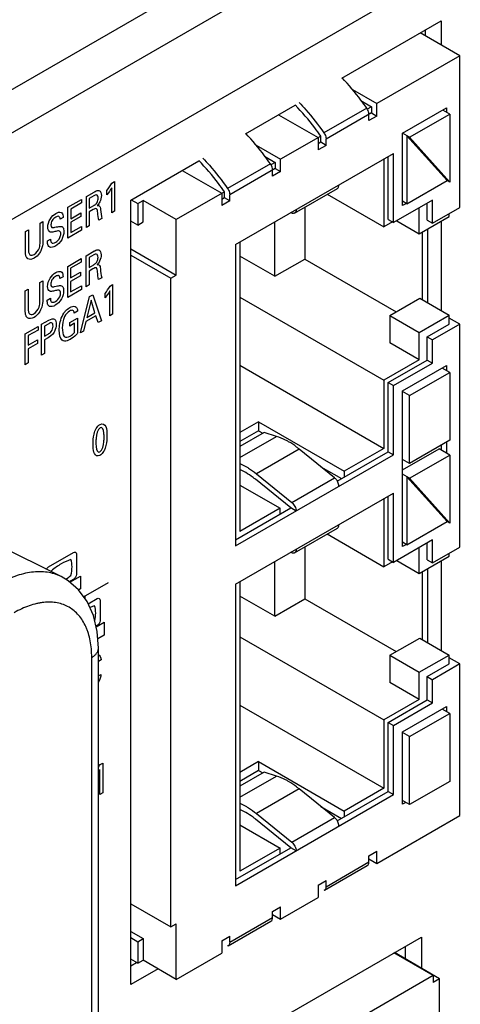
# Model space of a CAD drawing. Header units: inches. Extents: x 0 to 34, y 0 to 22.
# Tile 25 of 111: x 4.638 to 5.075, y 16.088 to 17.064. Entities that reach past the tile are written whole.
import ezdxf

# ---------------------------------------------------------------- set-up
doc = ezdxf.new("R2010")
doc.units = ezdxf.units.IN
doc.header["$LTSCALE"] = 1.87
doc.header["$MEASUREMENT"] = 0
doc.layers.get('0').update_dxf_attribs({"linetype": 'CONTINUOUS'})
doc.layers.add('ARTWORK', color=7, linetype='CONTINUOUS')

msp = doc.modelspace()

# ---------------------------------------------------------------- linework, layer by layer
at = {"color": 7, "linetype": 'CONTINUOUS'}
for p, q in [((4.11281, 16.69657), (5.61365, 17.56314)), ((5.07419, 17.0287), (5.03498, 17.05134)), ((5.03973, 17.05409), (5.03973, 17.0486)), ((5.07419, 17.0287), (4.99199, 16.98124)), ((5.07419, 16.87837), (5.07419, 17.0287)), ((4.96763, 16.9953), (4.99199, 16.98124)), ((4.97603, 16.98433), (4.98669, 16.97818)), ((4.98192, 16.97665), (4.93949, 16.95215)), ((4.98669, 16.97205), (4.94161, 16.94603)), ((4.98669, 16.97818), (4.98245, 16.97573)), ((4.98669, 16.97818), (4.98669, 16.97205)), ((4.98669, 16.97205), (4.99199, 16.96899)), ((4.99199, 16.96899), (4.99199, 16.98124)), ((5.01745, 16.95185), (5.06093, 16.97696)), ((5.06412, 16.97083), (5.05722, 16.97481)), ((5.06093, 16.97696), (5.06093, 16.97267)), ((4.89444, 16.9702), (4.93366, 16.94756)), ((4.98404, 16.9644), (4.98404, 16.97052)), ((4.99199, 16.96899), (4.98404, 16.9644)), ((5.02434, 16.94787), (5.06412, 16.97083)), ((5.06412, 16.97083), (5.06412, 16.90347)), ((4.93631, 16.94909), (4.89653, 16.92612)), ((4.93366, 16.94756), (4.93366, 16.93531)), ((4.93631, 16.94296), (4.93366, 16.94143)), ((4.93631, 16.94296), (4.93631, 16.94909)), ((4.94161, 16.9399), (4.93631, 16.94296)), ((4.94161, 16.9399), (4.94161, 16.94603)), ((5.02434, 16.94787), (5.01745, 16.95185)), ((5.01745, 16.8802), (5.01745, 16.95185)), ((5.06147, 16.905), (5.02169, 16.9494)), ((5.02169, 16.9494), (5.02169, 16.88204)), ((5.06412, 16.90347), (5.02434, 16.94787)), ((4.87217, 16.94019), (4.89653, 16.92612)), ((4.94161, 16.9399), (4.93366, 16.93531)), ((4.85198, 16.84161), (5.00843, 16.93195)), ((4.88057, 16.92921), (4.89123, 16.92306)), ((4.89653, 16.91387), (4.89653, 16.92612)), ((4.99889, 16.92643), (4.99889, 16.85908)), ((5.00313, 16.86642), (5.00313, 16.92888)), ((5.00843, 16.86336), (5.00843, 16.93195)), ((4.79898, 16.91508), (4.8382, 16.89244)), ((4.88646, 16.92153), (4.84403, 16.89703)), ((4.89123, 16.91694), (4.84615, 16.89091)), ((4.89123, 16.92306), (4.88699, 16.92061)), ((4.88858, 16.90928), (4.88858, 16.9154)), ((4.89653, 16.91387), (4.88858, 16.90928)), ((4.89123, 16.92306), (4.89123, 16.91694)), ((4.89123, 16.91694), (4.89653, 16.91387)), ((5.02169, 16.88204), (5.06147, 16.905)), ((5.06412, 16.90347), (5.06147, 16.905)), ((4.84085, 16.89397), (4.79312, 16.86641)), ((4.84085, 16.88785), (4.84085, 16.89397)), ((4.91036, 16.87278), (4.95279, 16.89728)), ((4.7486, 16.88599), (4.75493, 16.88233)), ((4.75493, 16.88233), (4.76024, 16.8854)), ((4.79312, 16.86641), (4.76024, 16.8854)), ((4.76024, 16.86396), (4.76024, 16.8854)), ((4.8382, 16.89244), (4.8382, 16.88019)), ((4.84085, 16.88785), (4.8382, 16.88632)), ((4.84615, 16.88478), (4.8382, 16.88019)), ((4.84615, 16.88478), (4.84085, 16.88785)), ((4.84615, 16.88478), (4.84615, 16.89091)), ((4.94275, 16.89149), (4.99889, 16.85908)), ((5.04715, 16.88571), (5.00843, 16.86336)), ((5.02169, 16.88204), (5.01745, 16.88449)), ((5.04715, 16.86275), (5.04715, 16.88571)), ((4.75493, 16.88233), (4.75493, 16.8609)), ((4.9204, 16.87858), (4.9204, 16.82724)), ((5.02116, 16.88235), (5.01745, 16.8802)), ((5.03389, 16.85234), (5.03389, 16.87806)), ((5.04184, 16.86581), (5.04184, 16.88265)), ((5.04715, 16.86275), (5.07419, 16.87837)), ((4.75493, 16.8609), (4.74805, 16.86488)), ((4.79312, 16.8113), (4.79312, 16.86641)), ((4.90767, 16.87267), (4.90647, 16.87308)), ((5.00313, 16.86642), (5.00843, 16.86336)), ((5.01162, 16.8652), (5.03389, 16.85234)), ((5.03389, 16.85234), (5.06359, 16.86949)), ((5.04184, 16.86581), (5.04715, 16.86275)), ((5.06359, 16.86949), (5.06359, 16.87224)), ((4.75493, 16.8609), (4.76024, 16.86396)), ((4.8907, 16.8101), (4.8907, 16.86397)), ((5.00737, 16.86397), (4.99889, 16.85908)), ((5.04237, 16.78376), (5.04237, 16.85724)), ((5.03707, 16.78682), (5.03707, 16.85418)), ((4.74805, 16.83732), (4.79312, 16.8113)), ((4.85198, 16.84161), (4.85198, 16.54279)), ((4.85623, 16.84406), (4.85623, 16.55718)), ((4.74805, 16.8312), (4.78781, 16.80824)), ((4.8907, 16.8101), (4.85623, 16.83)), ((4.8907, 16.8101), (4.9204, 16.82724)), ((4.9204, 16.82724), (5.01109, 16.77488)), ((4.78781, 16.80824), (4.79312, 16.8113)), ((4.78781, 16.16527), (4.78781, 16.80824)), ((4.85623, 16.78958), (4.99889, 16.70721)), ((5.00472, 16.77121), (5.03442, 16.78835)), ((5.03442, 16.78835), (5.06359, 16.77151)), ((5.00472, 16.77121), (5.03389, 16.75436)), ((5.00472, 16.77121), (5.00472, 16.74426)), ((5.03389, 16.75436), (5.06359, 16.77151)), ((5.06359, 16.76263), (5.06359, 16.77151)), ((5.07419, 16.76263), (5.06359, 16.76876)), ((5.04184, 16.75008), (5.06359, 16.76263)), ((5.07419, 16.76263), (5.04715, 16.74702)), ((5.07419, 16.54157), (5.07419, 16.76263)), ((5.03389, 16.72742), (5.03389, 16.75436)), ((5.04184, 16.75008), (5.04715, 16.74702)), ((5.04184, 16.72712), (5.04184, 16.75008)), ((5.03389, 16.72742), (5.00472, 16.74426)), ((5.04715, 16.72405), (5.04715, 16.74702)), ((4.85623, 16.72192), (4.99889, 16.63955)), ((5.03389, 16.72742), (4.99889, 16.70721)), ((5.00313, 16.70476), (5.04184, 16.72712)), ((5.00843, 16.7017), (5.04715, 16.72405)), ((5.01745, 16.6965), (5.06093, 16.7216)), ((5.04184, 16.72712), (5.04715, 16.72405)), ((5.06412, 16.71487), (5.05669, 16.71916)), ((5.06093, 16.7216), (5.06093, 16.71671)), ((5.02434, 16.6919), (5.06412, 16.71487)), ((5.06412, 16.71487), (5.06412, 16.64751)), ((4.99889, 16.70721), (4.99889, 16.63955)), ((5.00313, 16.70476), (5.00843, 16.7017)), ((5.00313, 16.63618), (5.00313, 16.70476)), ((5.00843, 16.63312), (5.00843, 16.7017)), ((5.01745, 16.54218), (5.01745, 16.6965)), ((5.02434, 16.6919), (5.01745, 16.69588)), ((5.02434, 16.62454), (5.02434, 16.6919)), ((4.87479, 16.66588), (4.85623, 16.65516)), ((4.87479, 16.66588), (4.95964, 16.61689)), ((4.87479, 16.66588), (4.87479, 16.657)), ((4.87479, 16.657), (4.85623, 16.64628)), ((4.88009, 16.65531), (4.85623, 16.64153)), ((4.85623, 16.63049), (4.89254, 16.65145)), ((4.87479, 16.657), (4.8789, 16.65463)), ((4.89254, 16.65145), (4.88009, 16.65531)), ((5.06412, 16.64751), (5.02434, 16.62454)), ((5.05563, 16.64261), (5.05563, 16.63771)), ((5.06093, 16.64567), (5.06093, 16.63465)), ((4.85198, 16.54279), (5.00843, 16.63312)), ((4.91506, 16.63879), (4.87263, 16.6143)), ((4.95009, 16.61034), (4.91506, 16.63879)), ((4.95274, 16.60708), (5.00313, 16.63618)), ((4.99889, 16.63955), (4.95964, 16.61689)), ((5.00313, 16.63618), (5.00843, 16.63312)), ((5.01745, 16.61812), (5.05351, 16.63894)), ((5.02434, 16.60985), (5.06412, 16.63281)), ((5.06412, 16.63281), (5.05351, 16.63894)), ((5.06412, 16.63281), (5.06412, 16.56545)), ((4.85622, 16.62463), (4.86206, 16.62163)), ((4.93653, 16.62135), (4.95699, 16.60954)), ((5.02434, 16.62454), (5.01745, 16.62852)), ((4.86206, 16.61551), (4.85622, 16.61846)), ((4.87263, 16.6143), (4.90767, 16.58584)), ((4.95964, 16.61689), (4.95964, 16.61107)), ((5.02434, 16.60985), (5.01745, 16.61383)), ((5.06147, 16.56699), (5.02169, 16.61138)), ((5.02169, 16.61138), (5.02169, 16.54402)), ((4.85623, 16.60311), (4.896, 16.58014)), ((4.90661, 16.58045), (4.87158, 16.60891)), ((4.90767, 16.58584), (4.95009, 16.61034)), ((5.06412, 16.56545), (5.02434, 16.60985)), ((4.85198, 16.50482), (5.00843, 16.59515)), ((5.00313, 16.52963), (5.00313, 16.59209)), ((5.00843, 16.52657), (5.00843, 16.59515)), ((4.67909, 16.51239), (4.53694, 16.58339)), ((4.99889, 16.58964), (4.99889, 16.52228)), ((4.85198, 16.54891), (4.90661, 16.58045)), ((4.896, 16.58014), (4.85623, 16.55718)), ((4.896, 16.57433), (4.896, 16.58014)), ((4.91191, 16.57739), (4.90661, 16.58045)), ((5.02169, 16.54402), (5.06147, 16.56699)), ((5.06412, 16.56545), (5.06147, 16.56699)), ((4.91036, 16.53599), (4.95279, 16.56049)), ((4.94275, 16.55469), (4.99889, 16.52228)), ((5.04715, 16.54892), (5.00843, 16.52657)), ((5.02169, 16.54402), (5.01745, 16.54647)), ((5.02116, 16.54433), (5.01745, 16.54218)), ((5.04184, 16.52902), (5.04184, 16.54586)), ((5.04715, 16.52596), (5.04715, 16.54892)), ((4.90767, 16.53587), (4.90647, 16.53628)), ((4.9204, 16.54178), (4.9204, 16.49045)), ((5.03389, 16.51555), (5.03389, 16.54127)), ((5.04715, 16.52596), (5.07419, 16.54157)), ((5.06359, 16.53269), (5.06359, 16.53545)), ((4.8907, 16.4733), (4.8907, 16.52717)), ((5.00737, 16.52718), (4.99889, 16.52228)), ((5.00313, 16.52963), (5.00843, 16.52657)), ((5.01162, 16.52841), (5.03389, 16.51555)), ((5.03389, 16.51555), (5.06359, 16.53269)), ((5.04184, 16.52902), (5.04715, 16.52596)), ((5.03707, 16.45003), (5.03707, 16.51738)), ((5.04237, 16.44697), (5.04237, 16.52045)), ((4.85198, 16.50482), (4.85198, 16.20599)), ((4.85623, 16.50727), (4.85623, 16.22038)), ((4.8907, 16.4733), (4.85623, 16.49321)), ((4.8907, 16.4733), (4.9204, 16.49045)), ((4.9204, 16.49045), (5.01109, 16.43809)), ((4.85623, 16.45279), (4.99889, 16.37042)), ((5.00472, 16.43441), (5.03442, 16.45156)), ((5.03442, 16.45156), (5.06359, 16.43472)), ((4.71597, 15.95445), (4.71597, 16.44147)), ((4.70938, 15.94526), (4.70938, 16.43228)), ((5.00472, 16.43441), (5.03389, 16.41757)), ((5.00472, 16.43441), (5.00472, 16.40747)), ((5.03389, 16.41757), (5.06359, 16.43472)), ((5.04184, 16.41328), (5.06359, 16.42584)), ((5.07419, 16.42584), (5.04715, 16.41022)), ((5.06359, 16.42584), (5.06359, 16.43472)), ((5.07419, 16.42584), (5.06359, 16.43196)), ((5.07419, 16.27551), (5.07419, 16.42584)), ((5.03389, 16.39063), (5.03389, 16.41757)), ((5.03389, 16.39063), (5.00472, 16.40747)), ((5.04184, 16.41328), (5.04715, 16.41022)), ((5.04184, 16.39032), (5.04184, 16.41328)), ((5.04715, 16.38726), (5.04715, 16.41022)), ((5.03389, 16.39063), (4.99889, 16.37042)), ((5.00313, 16.36797), (5.04184, 16.39032)), ((5.00843, 16.36491), (5.04715, 16.38726)), ((5.04184, 16.39032), (5.04715, 16.38726)), ((4.85623, 16.38512), (4.99889, 16.30275)), ((5.01745, 16.35848), (5.06093, 16.38359)), ((5.02434, 16.35388), (5.06412, 16.37685)), ((5.06412, 16.37685), (5.05669, 16.38114)), ((5.06093, 16.38359), (5.06093, 16.37869)), ((5.06412, 16.37685), (5.06412, 16.30949)), ((4.99889, 16.37042), (4.99889, 16.30275)), ((5.00313, 16.36797), (5.00843, 16.36491)), ((5.00313, 16.29938), (5.00313, 16.36797)), ((5.00843, 16.29632), (5.00843, 16.36491)), ((5.01745, 16.28683), (5.01745, 16.35848)), ((5.02434, 16.35388), (5.01745, 16.35787)), ((5.02434, 16.28653), (5.02434, 16.35388)), ((4.87479, 16.32909), (4.85623, 16.31837)), ((4.87479, 16.32909), (4.95964, 16.28009)), ((4.87479, 16.32909), (4.87479, 16.32021)), ((4.87479, 16.32021), (4.85623, 16.30949)), ((4.88009, 16.31852), (4.85623, 16.30474)), ((4.87479, 16.32021), (4.8789, 16.31783)), ((4.89254, 16.31466), (4.88009, 16.31852)), ((4.85623, 16.29369), (4.89254, 16.31466)), ((5.06412, 16.30949), (5.02434, 16.28653)), ((4.91506, 16.302), (4.87263, 16.2775)), ((4.95009, 16.27354), (4.91506, 16.302)), ((4.95274, 16.27029), (5.00313, 16.29938)), ((4.99889, 16.30275), (4.95964, 16.28009)), ((5.00313, 16.29938), (5.00843, 16.29632)), ((4.85198, 16.20599), (5.00843, 16.29632)), ((5.02434, 16.28653), (5.01745, 16.29051)), ((4.85622, 16.28783), (4.86206, 16.28484)), ((4.86206, 16.27871), (4.85622, 16.28167)), ((4.93653, 16.28456), (4.95699, 16.27275)), ((4.95964, 16.28009), (4.95964, 16.27428)), ((5.02063, 16.28867), (5.01745, 16.28683)), ((4.90661, 16.24366), (4.87158, 16.27211)), ((4.87263, 16.2775), (4.90767, 16.24905)), ((4.90767, 16.24905), (4.95009, 16.27354)), ((4.99199, 16.22804), (5.07419, 16.27551)), ((4.85623, 16.26631), (4.896, 16.24335)), ((4.85198, 16.21212), (4.90661, 16.24366)), ((4.896, 16.24335), (4.85623, 16.22038)), ((4.896, 16.23753), (4.896, 16.24335)), ((4.91191, 16.24059), (4.90661, 16.24366)), ((4.98404, 16.2357), (4.99199, 16.24029)), ((4.99199, 16.22804), (4.99199, 16.24029)), ((4.98404, 16.22958), (4.98404, 16.2357)), ((4.98404, 16.23264), (4.99199, 16.22804)), ((4.94006, 16.20165), (4.98248, 16.22614)), ((4.94161, 16.20508), (4.98404, 16.22958)), ((4.93366, 16.20661), (4.94161, 16.2112)), ((4.94161, 16.20508), (4.94161, 16.2112)), ((4.93366, 16.20661), (4.93366, 16.19436)), ((4.94006, 16.20165), (4.93949, 16.2014)), ((4.89653, 16.17293), (4.93366, 16.19436)), ((4.74805, 16.18823), (4.78781, 16.16527)), ((4.88858, 16.18058), (4.89653, 16.18517)), ((4.89653, 16.17293), (4.89653, 16.18517)), ((4.84615, 16.14996), (4.88858, 16.17446)), ((4.88858, 16.17446), (4.88858, 16.18058)), ((4.88858, 16.17752), (4.89653, 16.17293)), ((4.78781, 16.16527), (4.79312, 16.16833)), ((4.79312, 16.11322), (4.79312, 16.16833)), ((4.8446, 16.14653), (4.88702, 16.17103)), ((4.74805, 16.16067), (4.76024, 16.15363)), ((4.74805, 16.15455), (4.75493, 16.15057)), ((4.75493, 16.15057), (4.76024, 16.15363)), ((4.76024, 16.15363), (4.76024, 16.1322)), ((4.8382, 16.15149), (4.84615, 16.15609)), ((4.84615, 16.14996), (4.84615, 16.15609)), ((4.75493, 16.15057), (4.75493, 16.12914)), ((4.8382, 16.15149), (4.8382, 16.13924)), ((4.8446, 16.14653), (4.84403, 16.14629)), ((5.02011, 16.14597), (5.02011, 16.13343)), ((4.75493, 16.12914), (4.74805, 16.13311)), ((4.79312, 16.11322), (4.8382, 16.13924)), ((5.04767, 16.11691), (5.00873, 16.1394)), ((5.05404, 16.11385), (5.00926, 16.1397)), ((4.7539, 16.12974), (4.74805, 16.12636)), ((4.75493, 16.12914), (4.76024, 16.1322)), ((4.79312, 16.11322), (4.76024, 16.1322)), ((5.04767, 16.11691), (4.79895, 15.9733)), ((5.04767, 16.11691), (5.04767, 16.11017)), ((5.05404, 16.11385), (5.04767, 16.11017)), ((5.05404, 15.74644), (5.05404, 16.11385))]:
    msp.add_line(p, q, dxfattribs=at)
at = {"color": 3, "linetype": 'CONTINUOUS'}
for p, q in [((4.00631, 16.59213), (5.62416, 17.52625)), ((4.04343, 16.52783), (5.66128, 17.46195)), ((4.95733, 17.00651), (5.05564, 17.06328)), ((5.05564, 17.06328), (5.05564, 17.03941)), ((4.86187, 16.9514), (4.91088, 16.97969)), ((4.74805, 16.88568), (4.81542, 16.92457)), ((4.74805, 16.10799), (4.74805, 16.88568)), ((5.05564, 16.8649), (5.05564, 16.7761)), ((5.05564, 16.52811), (5.05564, 16.4393)), ((4.74328, 15.98613), (5.03602, 16.15516)), ((5.03602, 16.15516), (5.03602, 16.12425)), ((4.77511, 16.12361), (4.74805, 16.10799))]:
    msp.add_line(p, q, dxfattribs=at)
at = {"color": 7, "linetype": 'CONTINUOUS'}
msp.add_lwpolyline([(4.71597, 16.44147), (4.71481, 16.45788), (4.71105, 16.47386), (4.70484, 16.48773), (4.69639, 16.49931), (4.68601, 16.50832), (4.67904, 16.51242)], dxfattribs=at)
for points, knots in [([(4.98192, 16.97665), (4.98004, 16.97935), (4.97247, 16.98986), (4.96412, 16.99981), (4.95747, 17.00681)], [0, 0, 0, 0, 0.25389, 1, 1, 1, 1]), ([(4.91504, 16.98231), (4.91723, 16.98001), (4.92596, 16.97044), (4.93393, 16.96018), (4.93949, 16.95215)], [0, 0, 0, 0, 0.245531, 1, 1, 1, 1]), ([(4.93631, 16.94909), (4.93438, 16.95187), (4.92658, 16.96266), (4.91791, 16.97283), (4.91098, 16.97994)], [0, 0, 0, 0, 0.25439, 1, 1, 1, 1]), ([(4.98404, 16.97052), (4.98404, 16.97102), (4.98381, 16.9732), (4.98287, 16.97526), (4.98192, 16.97665)], [0, 0, 0, 0, 0.228766, 1, 1, 1, 1]), ([(4.88646, 16.92153), (4.88458, 16.92423), (4.87701, 16.93474), (4.86866, 16.94469), (4.86201, 16.95169)], [0, 0, 0, 0, 0.25389, 1, 1, 1, 1]), ([(4.93949, 16.95215), (4.93982, 16.95167), (4.94093, 16.94981), (4.94161, 16.94762), (4.94161, 16.94603)], [0, 0, 0, 0, 0.265498, 1, 1, 1, 1]), ([(4.84085, 16.89397), (4.83892, 16.89675), (4.83112, 16.90754), (4.82245, 16.91772), (4.81552, 16.92482)], [0, 0, 0, 0, 0.25439, 1, 1, 1, 1]), ([(4.81958, 16.9272), (4.82177, 16.92489), (4.8305, 16.91532), (4.83847, 16.90506), (4.84403, 16.89703)], [0, 0, 0, 0, 0.245531, 1, 1, 1, 1]), ([(4.88858, 16.9154), (4.88858, 16.9159), (4.88835, 16.91808), (4.88741, 16.92015), (4.88646, 16.92153)], [0, 0, 0, 0, 0.228766, 1, 1, 1, 1]), ([(4.84403, 16.89703), (4.84436, 16.89656), (4.84547, 16.89469), (4.84615, 16.89251), (4.84615, 16.89091)], [0, 0, 0, 0, 0.265498, 1, 1, 1, 1]), ([(4.95279, 16.89728), (4.95329, 16.89757), (4.95416, 16.89866), (4.95434, 16.9), (4.95434, 16.90071)], [0, 0, 0, 0, 0.449127, 1, 1, 1, 1]), ([(4.91191, 16.87622), (4.91191, 16.8755), (4.91174, 16.87417), (4.91086, 16.87307), (4.91036, 16.87278)], [0, 0, 0, 0, 0.550873, 1, 1, 1, 1]), ([(4.91036, 16.87278), (4.90999, 16.87257), (4.90906, 16.87233), (4.90813, 16.87251), (4.90767, 16.87267)], [0, 0, 0, 0, 0.466914, 1, 1, 1, 1]), ([(4.90449, 16.64613), (4.9035, 16.6467), (4.89966, 16.64879), (4.89561, 16.6505), (4.89254, 16.65145)], [0, 0, 0, 0, 0.261833, 1, 1, 1, 1]), ([(4.91506, 16.63879), (4.9142, 16.63949), (4.91082, 16.64214), (4.90724, 16.64454), (4.90449, 16.64613)], [0, 0, 0, 0, 0.258346, 1, 1, 1, 1]), ([(4.86206, 16.62163), (4.86296, 16.62111), (4.86663, 16.61888), (4.87011, 16.61635), (4.87263, 16.6143)], [0, 0, 0, 0, 0.241602, 1, 1, 1, 1]), ([(4.87158, 16.60891), (4.8708, 16.60954), (4.86776, 16.61192), (4.86454, 16.61407), (4.86206, 16.61551)], [0, 0, 0, 0, 0.258346, 1, 1, 1, 1]), ([(4.95279, 16.60711), (4.9526, 16.60743), (4.95185, 16.60861), (4.9509, 16.60968), (4.95009, 16.61034)], [0, 0, 0, 0, 0.259391, 1, 1, 1, 1]), ([(4.95434, 16.60188), (4.95434, 16.6023), (4.95418, 16.60413), (4.95349, 16.60589), (4.95279, 16.60711)], [0, 0, 0, 0, 0.228957, 1, 1, 1, 1]), ([(4.90767, 16.58584), (4.90894, 16.5848), (4.91094, 16.58216), (4.91191, 16.57896), (4.91191, 16.57739)], [0, 0, 0, 0, 0.511442, 1, 1, 1, 1]), ([(4.95279, 16.56049), (4.95329, 16.56078), (4.95416, 16.56187), (4.95434, 16.5632), (4.95434, 16.56392)], [0, 0, 0, 0, 0.449127, 1, 1, 1, 1]), ([(4.91036, 16.53599), (4.90999, 16.53577), (4.90906, 16.53553), (4.90813, 16.53571), (4.90767, 16.53587)], [0, 0, 0, 0, 0.466914, 1, 1, 1, 1]), ([(4.91191, 16.53942), (4.91191, 16.53871), (4.91174, 16.53737), (4.91086, 16.53628), (4.91036, 16.53599)], [0, 0, 0, 0, 0.550873, 1, 1, 1, 1]), ([(4.67904, 16.51242), (4.67691, 16.51348), (4.67242, 16.51527), (4.66524, 16.51689), (4.65764, 16.51744), (4.6497, 16.51692), (4.64148, 16.51536), (4.63305, 16.51275), (4.62448, 16.50914), (4.61887, 16.50615), (4.61606, 16.50451)], [0, 0, 0, 0, 0.107969, 0.218353, 0.332774, 0.45256, 0.578694, 0.711814, 0.852239, 1, 1, 1, 1]), ([(4.70938, 16.43228), (4.70938, 16.43511), (4.70915, 16.44063), (4.70806, 16.44862), (4.70653, 16.45489), (4.70493, 16.45957), (4.70315, 16.46389), (4.7005, 16.46888), (4.69661, 16.47416), (4.69208, 16.47862), (4.68696, 16.48219), (4.68131, 16.48484), (4.67519, 16.48653), (4.66866, 16.48726), (4.66302, 16.48706), (4.65838, 16.48644), (4.65353, 16.48549), (4.64734, 16.48368), (4.63987, 16.48062), (4.63498, 16.47806), (4.63253, 16.47664)], [0, 0, 0, 0, 0.074299, 0.144743, 0.211351, 0.243281, 0.274337, 0.334011, 0.390974, 0.445991, 0.499989, 0.553987, 0.609006, 0.665971, 0.725648, 0.756705, 0.788638, 0.85525, 0.925697, 1, 1, 1, 1]), ([(4.70938, 16.43228), (4.70988, 16.43257), (4.71085, 16.43319), (4.71256, 16.43451), (4.71399, 16.43601), (4.71502, 16.43766), (4.71556, 16.43891), (4.71589, 16.44018), (4.71597, 16.44104), (4.71597, 16.44147)], [0, 0, 0, 0, 0.148451, 0.28951, 0.548472, 0.667861, 0.781827, 0.891927, 1, 1, 1, 1]), ([(4.90449, 16.30933), (4.9035, 16.3099), (4.89966, 16.312), (4.89561, 16.3137), (4.89254, 16.31466)], [0, 0, 0, 0, 0.261833, 1, 1, 1, 1]), ([(4.91506, 16.302), (4.9142, 16.3027), (4.91082, 16.30534), (4.90724, 16.30774), (4.90449, 16.30933)], [0, 0, 0, 0, 0.258346, 1, 1, 1, 1]), ([(4.86206, 16.28484), (4.86296, 16.28432), (4.86663, 16.28209), (4.87011, 16.27955), (4.87263, 16.2775)], [0, 0, 0, 0, 0.241602, 1, 1, 1, 1]), ([(4.87158, 16.27211), (4.8708, 16.27274), (4.86776, 16.27512), (4.86454, 16.27728), (4.86206, 16.27871)], [0, 0, 0, 0, 0.258346, 1, 1, 1, 1]), ([(4.95279, 16.27032), (4.9526, 16.27063), (4.95185, 16.27182), (4.9509, 16.27289), (4.95009, 16.27354)], [0, 0, 0, 0, 0.259391, 1, 1, 1, 1]), ([(4.95434, 16.26509), (4.95434, 16.26551), (4.95418, 16.26734), (4.95349, 16.2691), (4.95279, 16.27032)], [0, 0, 0, 0, 0.228957, 1, 1, 1, 1]), ([(4.90767, 16.24905), (4.90894, 16.24801), (4.91094, 16.24536), (4.91191, 16.24217), (4.91191, 16.24059)], [0, 0, 0, 0, 0.511442, 1, 1, 1, 1]), ([(4.98248, 16.22614), (4.98299, 16.22643), (4.98386, 16.22753), (4.98404, 16.22886), (4.98404, 16.22958)], [0, 0, 0, 0, 0.449315, 1, 1, 1, 1]), ([(4.94161, 16.20508), (4.94161, 16.20436), (4.94144, 16.20303), (4.94056, 16.20194), (4.94006, 16.20165)], [0, 0, 0, 0, 0.550685, 1, 1, 1, 1]), ([(4.88702, 16.17103), (4.88753, 16.17132), (4.8884, 16.17241), (4.88858, 16.17374), (4.88858, 16.17446)], [0, 0, 0, 0, 0.449315, 1, 1, 1, 1]), ([(4.84615, 16.14996), (4.84615, 16.14925), (4.84598, 16.14791), (4.8451, 16.14682), (4.8446, 16.14653)], [0, 0, 0, 0, 0.550685, 1, 1, 1, 1])]:
    msp.add_open_spline(points, degree=3, knots=knots, dxfattribs=at)
at = {"layer": 'ARTWORK', "color": 40, "linetype": 'CONTINUOUS'}
for p, q in [((4.72938, 16.90258), (4.732, 16.90409)), ((4.732, 16.90409), (4.732, 16.87464)), ((4.72443, 16.89083), (4.72443, 16.89508)), ((4.72917, 16.873), (4.72917, 16.89782)), ((4.68578, 16.87868), (4.69912, 16.88638)), ((4.69912, 16.88638), (4.69912, 16.88276)), ((4.70407, 16.88925), (4.71167, 16.89363)), ((4.70407, 16.85851), (4.70407, 16.88925)), ((4.71158, 16.89), (4.70693, 16.88732)), ((4.70693, 16.88732), (4.70693, 16.87766)), ((4.68578, 16.84795), (4.68578, 16.87868)), ((4.69912, 16.88276), (4.68872, 16.87676)), ((4.68872, 16.87676), (4.68872, 16.86719)), ((4.70693, 16.87766), (4.71158, 16.88034)), ((4.7107, 16.87621), (4.70699, 16.87407)), ((4.732, 16.87464), (4.72917, 16.873)), ((4.6812, 16.86837), (4.67814, 16.86661)), ((4.68872, 16.86719), (4.69862, 16.8729)), ((4.69862, 16.86932), (4.68872, 16.86361)), ((4.69862, 16.8729), (4.69862, 16.86932)), ((4.70699, 16.87407), (4.70699, 16.8602)), ((4.71947, 16.8674), (4.71632, 16.86558)), ((4.64371, 16.85439), (4.64665, 16.85609)), ((4.64665, 16.85609), (4.64665, 16.83706)), ((4.6582, 16.86276), (4.66105, 16.86441)), ((4.6582, 16.8439), (4.6582, 16.86276)), ((4.66105, 16.86441), (4.66105, 16.84546)), ((4.69936, 16.85579), (4.68578, 16.84795)), ((4.68872, 16.86361), (4.68872, 16.85339)), ((4.68872, 16.85339), (4.69936, 16.85953)), ((4.69936, 16.85953), (4.69936, 16.85579)), ((4.70699, 16.8602), (4.70407, 16.85851)), ((4.64371, 16.83566), (4.64371, 16.85439)), ((4.66554, 16.84525), (4.6686, 16.84701)), ((4.68555, 16.81996), (4.69889, 16.82767)), ((4.69889, 16.82767), (4.69889, 16.82404)), ((4.70385, 16.83053), (4.71144, 16.83491)), ((4.70385, 16.79979), (4.70385, 16.83053)), ((4.71136, 16.83128), (4.7067, 16.8286)), ((4.7067, 16.8286), (4.7067, 16.81894)), ((4.68555, 16.78923), (4.68555, 16.81996)), ((4.69889, 16.82404), (4.6885, 16.81804)), ((4.6885, 16.81804), (4.6885, 16.80847)), ((4.7067, 16.81894), (4.71136, 16.82162)), ((4.71047, 16.81749), (4.70676, 16.81535)), ((4.68098, 16.80966), (4.67792, 16.80789)), ((4.6885, 16.80847), (4.69839, 16.81418)), ((4.69839, 16.8106), (4.6885, 16.80489)), ((4.69839, 16.81418), (4.69839, 16.8106)), ((4.70676, 16.81535), (4.70676, 16.80148)), ((4.71925, 16.80868), (4.7161, 16.80687)), ((4.64348, 16.79567), (4.64643, 16.79737)), ((4.64643, 16.79737), (4.64643, 16.77834)), ((4.65797, 16.80404), (4.66083, 16.80569)), ((4.65797, 16.78518), (4.65797, 16.80404)), ((4.66083, 16.80569), (4.66083, 16.78674)), ((4.69913, 16.79707), (4.68555, 16.78923)), ((4.6885, 16.80489), (4.6885, 16.79468)), ((4.6885, 16.79468), (4.69913, 16.80081)), ((4.69913, 16.80081), (4.69913, 16.79707)), ((4.70676, 16.80148), (4.70385, 16.79979)), ((4.7275, 16.80038), (4.73012, 16.8019)), ((4.73012, 16.8019), (4.73012, 16.77244)), ((4.64348, 16.77694), (4.64348, 16.79567)), ((4.66531, 16.78653), (4.66837, 16.78829)), ((4.69831, 16.75407), (4.70726, 16.78998)), ((4.70871, 16.78659), (4.70458, 16.76914)), ((4.70726, 16.78998), (4.71041, 16.79179)), ((4.71262, 16.77378), (4.70871, 16.78659)), ((4.71041, 16.79179), (4.71901, 16.76602)), ((4.72256, 16.78863), (4.72256, 16.79289)), ((4.7273, 16.77081), (4.7273, 16.79562)), ((4.68761, 16.76424), (4.69541, 16.76874)), ((4.69533, 16.77542), (4.69212, 16.77356)), ((4.69541, 16.76874), (4.69541, 16.75359)), ((4.7135, 16.77085), (4.70364, 16.76515)), ((4.70458, 16.76914), (4.71262, 16.77378)), ((4.7158, 16.76417), (4.7135, 16.77085)), ((4.73012, 16.77244), (4.7273, 16.77081)), ((4.64354, 16.75318), (4.6562, 16.76049)), ((4.6562, 16.76049), (4.6562, 16.75687)), ((4.65971, 16.76252), (4.66684, 16.76663)), ((4.65971, 16.73178), (4.65971, 16.76252)), ((4.66678, 16.76315), (4.66266, 16.76077)), ((4.66266, 16.76077), (4.66266, 16.75072)), ((4.68761, 16.76071), (4.68761, 16.76424)), ((4.69247, 16.76351), (4.68761, 16.76071)), ((4.69247, 16.7544), (4.69247, 16.76351)), ((4.70364, 16.76515), (4.70134, 16.75582)), ((4.71901, 16.76602), (4.7158, 16.76417)), ((4.64354, 16.72245), (4.64354, 16.75318)), ((4.6562, 16.75687), (4.64654, 16.7513)), ((4.64654, 16.7513), (4.64654, 16.74172)), ((4.66266, 16.75072), (4.66616, 16.75275)), ((4.6661, 16.74914), (4.66266, 16.74715)), ((4.70134, 16.75582), (4.69831, 16.75407)), ((4.64654, 16.74172), (4.65564, 16.74697)), ((4.65564, 16.7434), (4.64654, 16.73814)), ((4.64654, 16.73814), (4.64654, 16.72418)), ((4.65564, 16.74697), (4.65564, 16.7434)), ((4.66266, 16.74715), (4.66266, 16.73348)), ((4.66266, 16.73348), (4.65971, 16.73178)), ((4.64654, 16.72418), (4.64354, 16.72245)), ((4.6667, 16.52221), (4.69139, 16.53647)), ((4.69419, 16.53485), (4.69419, 16.51443)), ((4.69139, 16.50957), (4.68729, 16.50721)), ((4.6877, 16.50685), (4.69829, 16.51296)), ((4.69829, 16.51296), (4.69829, 16.50026)), ((4.70136, 16.49249), (4.72584, 16.50663)), ((4.69829, 16.50026), (4.69646, 16.4992)), ((4.70244, 16.49312), (4.70244, 16.49101)), ((4.70582, 16.48553), (4.7148, 16.49072)), ((4.71759, 16.48911), (4.71759, 16.46868)), ((4.71214, 16.48353), (4.70749, 16.48181)), ((4.7137, 16.46258), (4.72169, 16.46719)), ((4.72169, 16.46719), (4.72169, 16.45452)), ((4.7148, 16.46386), (4.71357, 16.46315)), ((4.72169, 16.45452), (4.71531, 16.45083)), ((4.71859, 16.42991), (4.71597, 16.42839)), ((4.71597, 16.41404), (4.71853, 16.41552)), ((4.71744, 16.29647), (4.71744, 16.32129)), ((4.71765, 16.32604), (4.72027, 16.32756)), ((4.72027, 16.32756), (4.72027, 16.2981)), ((4.72027, 16.2981), (4.71744, 16.29647))]:
    msp.add_line(p, q, dxfattribs=at)
for centre, radius, start, end in [((4.706, 16.50869), 0.03777, 165.53973, 166.80285), ((4.64281, 16.56726), 0.07064, 306.18479, 310.59539), ((4.64576, 16.56331), 0.06571, 305.28805, 306.14397), ((4.67098, 16.35204), 0.05342, 327.36716, 330.87991), ((4.67704, 16.34387), 0.04628, 327.24452, 330.79287)]:
    msp.add_arc(centre, radius, start, end, dxfattribs=at)
for points, knots in [([(4.71167, 16.89363), (4.712, 16.89383), (4.71369, 16.89478), (4.7155, 16.89538), (4.71656, 16.89501)], [0, 0, 0, 0, 0.197684, 1, 1, 1, 1]), ([(4.71582, 16.88747), (4.71582, 16.88906), (4.71495, 16.89171), (4.71246, 16.89051), (4.71158, 16.89)], [0, 0, 0, 0, 0.612098, 1, 1, 1, 1]), ([(4.71438, 16.88264), (4.71453, 16.88284), (4.71548, 16.88438), (4.71582, 16.88621), (4.71582, 16.88747)], [0, 0, 0, 0, 0.139856, 1, 1, 1, 1]), ([(4.71535, 16.87315), (4.71523, 16.87465), (4.71506, 16.87821), (4.71193, 16.87692), (4.7107, 16.87621)], [0, 0, 0, 0, 0.526643, 1, 1, 1, 1]), ([(4.71158, 16.88034), (4.71174, 16.88043), (4.71269, 16.88101), (4.71374, 16.88172), (4.71438, 16.88264)], [0, 0, 0, 0, 0.161104, 1, 1, 1, 1]), ([(4.71491, 16.88034), (4.71624, 16.88061), (4.71793, 16.87943), (4.71809, 16.87708), (4.71815, 16.8763)], [0, 0, 0, 0, 0.662016, 1, 1, 1, 1]), ([(4.66583, 16.85878), (4.66583, 16.86126), (4.66755, 16.86741), (4.67198, 16.87131), (4.67393, 16.87244)], [0, 0, 0, 0, 0.524091, 1, 1, 1, 1]), ([(4.67367, 16.86871), (4.67245, 16.868), (4.66984, 16.86579), (4.66895, 16.86231), (4.66895, 16.86101)], [0, 0, 0, 0, 0.518385, 1, 1, 1, 1]), ([(4.67814, 16.86661), (4.67809, 16.86796), (4.67716, 16.87031), (4.67469, 16.8693), (4.67367, 16.86871)], [0, 0, 0, 0, 0.540021, 1, 1, 1, 1]), ([(4.67393, 16.87244), (4.67436, 16.87268), (4.67655, 16.87381), (4.67886, 16.87391), (4.67991, 16.87286)], [0, 0, 0, 0, 0.195209, 1, 1, 1, 1]), ([(4.66895, 16.86101), (4.66895, 16.85995), (4.66965, 16.85786), (4.67176, 16.85842), (4.67278, 16.85866)], [0, 0, 0, 0, 0.460871, 1, 1, 1, 1]), ([(4.67278, 16.85866), (4.6738, 16.85887), (4.67613, 16.85937), (4.67856, 16.85981), (4.67964, 16.85939)], [0, 0, 0, 0, 0.429256, 1, 1, 1, 1]), ([(4.6787, 16.85224), (4.6787, 16.85352), (4.6776, 16.85585), (4.67504, 16.85489), (4.67381, 16.85462)], [0, 0, 0, 0, 0.461443, 1, 1, 1, 1]), ([(4.67964, 16.85939), (4.6801, 16.85922), (4.6814, 16.85821), (4.68176, 16.85605), (4.68176, 16.85448)], [0, 0, 0, 0, 0.305676, 1, 1, 1, 1]), ([(4.66105, 16.84546), (4.66105, 16.84494), (4.66102, 16.84212), (4.6604, 16.83885), (4.65932, 16.83628)], [0, 0, 0, 0, 0.182891, 1, 1, 1, 1]), ([(4.66677, 16.83974), (4.666, 16.84075), (4.66556, 16.8427), (4.66554, 16.84482), (4.66554, 16.84525)], [0, 0, 0, 0, 0.799793, 1, 1, 1, 1]), ([(4.67381, 16.85462), (4.67311, 16.85446), (4.67114, 16.85404), (4.66907, 16.8536), (4.66804, 16.85401)], [0, 0, 0, 0, 0.354428, 1, 1, 1, 1]), ([(4.6686, 16.84701), (4.66864, 16.84572), (4.66886, 16.84234), (4.67213, 16.84296), (4.67373, 16.84388)], [0, 0, 0, 0, 0.416087, 1, 1, 1, 1]), ([(4.68176, 16.85448), (4.68176, 16.85206), (4.68036, 16.8458), (4.6756, 16.84135), (4.67337, 16.84006)], [0, 0, 0, 0, 0.485275, 1, 1, 1, 1]), ([(4.67373, 16.84388), (4.67524, 16.84476), (4.6781, 16.84765), (4.6787, 16.85109), (4.6787, 16.85224)], [0, 0, 0, 0, 0.603241, 1, 1, 1, 1]), ([(4.64494, 16.82863), (4.64477, 16.82889), (4.64378, 16.83072), (4.64371, 16.83344), (4.64371, 16.83566)], [0, 0, 0, 0, 0.158797, 1, 1, 1, 1]), ([(4.64665, 16.83706), (4.64665, 16.83635), (4.6467, 16.8345), (4.64709, 16.83281), (4.64759, 16.83207)], [0, 0, 0, 0, 0.374366, 1, 1, 1, 1]), ([(4.65245, 16.83186), (4.65441, 16.83299), (4.6582, 16.83785), (4.6582, 16.84215), (4.6582, 16.8439)], [0, 0, 0, 0, 0.563687, 1, 1, 1, 1]), ([(4.65932, 16.83628), (4.65885, 16.83516), (4.65707, 16.83175), (4.65426, 16.82911), (4.65245, 16.82807)], [0, 0, 0, 0, 0.326374, 1, 1, 1, 1]), ([(4.67337, 16.84006), (4.67288, 16.83978), (4.67045, 16.83851), (4.66782, 16.83842), (4.66677, 16.83974)], [0, 0, 0, 0, 0.200628, 1, 1, 1, 1]), ([(4.71144, 16.83491), (4.71178, 16.83511), (4.71346, 16.83606), (4.71528, 16.83666), (4.71633, 16.83629)], [0, 0, 0, 0, 0.197629, 1, 1, 1, 1]), ([(4.65245, 16.82807), (4.65187, 16.82773), (4.64895, 16.82633), (4.64609, 16.82691), (4.64494, 16.82863)], [0, 0, 0, 0, 0.198458, 1, 1, 1, 1]), ([(4.64759, 16.83207), (4.64789, 16.83167), (4.6491, 16.83061), (4.65113, 16.8311), (4.65245, 16.83186)], [0, 0, 0, 0, 0.305761, 1, 1, 1, 1]), ([(4.7156, 16.82875), (4.7156, 16.83034), (4.71472, 16.83299), (4.71223, 16.83179), (4.71136, 16.83128)], [0, 0, 0, 0, 0.612153, 1, 1, 1, 1]), ([(4.71415, 16.82392), (4.7143, 16.82412), (4.71525, 16.82566), (4.7156, 16.82749), (4.7156, 16.82875)], [0, 0, 0, 0, 0.139933, 1, 1, 1, 1]), ([(4.71513, 16.81444), (4.715, 16.81593), (4.71484, 16.81949), (4.7117, 16.8182), (4.71047, 16.81749)], [0, 0, 0, 0, 0.526684, 1, 1, 1, 1]), ([(4.71136, 16.82162), (4.71151, 16.82171), (4.71246, 16.82229), (4.71351, 16.823), (4.71415, 16.82392)], [0, 0, 0, 0, 0.161006, 1, 1, 1, 1]), ([(4.71468, 16.82163), (4.71601, 16.82189), (4.7177, 16.82071), (4.71786, 16.81837), (4.71792, 16.81758)], [0, 0, 0, 0, 0.662035, 1, 1, 1, 1]), ([(4.66561, 16.80006), (4.66561, 16.80254), (4.66733, 16.80869), (4.67175, 16.81259), (4.6737, 16.81372)], [0, 0, 0, 0, 0.524069, 1, 1, 1, 1]), ([(4.67344, 16.80999), (4.67222, 16.80929), (4.66961, 16.80707), (4.66873, 16.80359), (4.66873, 16.80229)], [0, 0, 0, 0, 0.518414, 1, 1, 1, 1]), ([(4.67792, 16.80789), (4.67786, 16.80924), (4.67693, 16.81159), (4.67446, 16.81058), (4.67344, 16.80999)], [0, 0, 0, 0, 0.540021, 1, 1, 1, 1]), ([(4.6737, 16.81372), (4.67414, 16.81397), (4.67633, 16.81509), (4.67863, 16.81519), (4.67968, 16.81415)], [0, 0, 0, 0, 0.195202, 1, 1, 1, 1]), ([(4.66873, 16.80229), (4.66873, 16.80124), (4.66942, 16.79914), (4.67154, 16.79971), (4.67256, 16.79994)], [0, 0, 0, 0, 0.460895, 1, 1, 1, 1]), ([(4.67256, 16.79994), (4.67357, 16.80015), (4.67591, 16.80065), (4.67833, 16.80109), (4.67942, 16.80067)], [0, 0, 0, 0, 0.429293, 1, 1, 1, 1]), ([(4.67847, 16.79353), (4.67847, 16.7948), (4.67737, 16.79713), (4.67481, 16.79617), (4.67359, 16.7959)], [0, 0, 0, 0, 0.4614, 1, 1, 1, 1]), ([(4.67942, 16.80067), (4.67988, 16.8005), (4.68117, 16.79949), (4.68154, 16.79733), (4.68154, 16.79576)], [0, 0, 0, 0, 0.305676, 1, 1, 1, 1]), ([(4.66083, 16.78674), (4.66083, 16.78623), (4.6608, 16.7834), (4.66017, 16.78013), (4.65909, 16.77757)], [0, 0, 0, 0, 0.182922, 1, 1, 1, 1]), ([(4.67359, 16.7959), (4.67288, 16.79574), (4.67091, 16.79532), (4.66884, 16.79488), (4.66781, 16.79529)], [0, 0, 0, 0, 0.354383, 1, 1, 1, 1]), ([(4.66837, 16.78829), (4.66841, 16.787), (4.66864, 16.78363), (4.6719, 16.78424), (4.6735, 16.78517)], [0, 0, 0, 0, 0.416069, 1, 1, 1, 1]), ([(4.68154, 16.79576), (4.68154, 16.79334), (4.68013, 16.78708), (4.67537, 16.78263), (4.67314, 16.78134)], [0, 0, 0, 0, 0.485288, 1, 1, 1, 1]), ([(4.6735, 16.78517), (4.67502, 16.78604), (4.67788, 16.78893), (4.67847, 16.79238), (4.67847, 16.79353)], [0, 0, 0, 0, 0.603214, 1, 1, 1, 1]), ([(4.64472, 16.76991), (4.64454, 16.77018), (4.64355, 16.772), (4.64348, 16.77472), (4.64348, 16.77694)], [0, 0, 0, 0, 0.158838, 1, 1, 1, 1]), ([(4.64643, 16.77834), (4.64643, 16.77764), (4.64648, 16.77578), (4.64686, 16.77409), (4.64737, 16.77335)], [0, 0, 0, 0, 0.374351, 1, 1, 1, 1]), ([(4.65223, 16.77314), (4.65419, 16.77427), (4.65797, 16.77914), (4.65797, 16.78343), (4.65797, 16.78518)], [0, 0, 0, 0, 0.563708, 1, 1, 1, 1]), ([(4.65909, 16.77757), (4.65862, 16.77645), (4.65685, 16.77303), (4.65403, 16.77039), (4.65223, 16.76935)], [0, 0, 0, 0, 0.326357, 1, 1, 1, 1]), ([(4.66655, 16.78102), (4.66577, 16.78203), (4.66533, 16.78398), (4.66531, 16.7861), (4.66531, 16.78653)], [0, 0, 0, 0, 0.799813, 1, 1, 1, 1]), ([(4.67314, 16.78134), (4.67265, 16.78106), (4.67022, 16.77979), (4.66759, 16.7797), (4.66655, 16.78102)], [0, 0, 0, 0, 0.20069, 1, 1, 1, 1]), ([(4.68172, 16.77357), (4.68222, 16.77434), (4.68403, 16.77668), (4.68619, 16.77832), (4.68764, 16.77915)], [0, 0, 0, 0, 0.310536, 1, 1, 1, 1]), ([(4.68764, 16.77915), (4.68811, 16.77942), (4.69044, 16.78068), (4.69276, 16.78052), (4.69391, 16.7795)], [0, 0, 0, 0, 0.200512, 1, 1, 1, 1]), ([(4.69391, 16.7795), (4.6942, 16.77923), (4.69502, 16.77821), (4.69527, 16.77657), (4.69533, 16.77542)], [0, 0, 0, 0, 0.315453, 1, 1, 1, 1]), ([(4.65223, 16.76935), (4.65164, 16.76901), (4.64872, 16.76761), (4.64586, 16.7682), (4.64472, 16.76991)], [0, 0, 0, 0, 0.198413, 1, 1, 1, 1]), ([(4.64737, 16.77335), (4.64767, 16.77295), (4.64887, 16.77189), (4.65091, 16.77238), (4.65223, 16.77314)], [0, 0, 0, 0, 0.305744, 1, 1, 1, 1]), ([(4.67716, 16.75671), (4.67716, 16.7577), (4.6774, 16.76289), (4.67899, 16.76934), (4.68172, 16.77357)], [0, 0, 0, 0, 0.193713, 1, 1, 1, 1]), ([(4.69212, 16.77356), (4.69197, 16.77475), (4.69101, 16.77695), (4.6885, 16.77629), (4.68732, 16.77561)], [0, 0, 0, 0, 0.484328, 1, 1, 1, 1]), ([(4.66616, 16.75275), (4.66725, 16.75337), (4.67007, 16.75513), (4.67108, 16.75918), (4.67108, 16.76082)], [0, 0, 0, 0, 0.432468, 1, 1, 1, 1]), ([(4.67108, 16.76082), (4.67108, 16.76235), (4.67024, 16.76505), (4.66771, 16.76368), (4.66678, 16.76315)], [0, 0, 0, 0, 0.588904, 1, 1, 1, 1]), ([(4.67252, 16.75548), (4.67224, 16.75492), (4.67062, 16.752), (4.66798, 16.75022), (4.6661, 16.74914)], [0, 0, 0, 0, 0.191081, 1, 1, 1, 1]), ([(4.68785, 16.75075), (4.6884, 16.75107), (4.68997, 16.75207), (4.69151, 16.75343), (4.69247, 16.7544)], [0, 0, 0, 0, 0.349266, 1, 1, 1, 1]), ([(4.69541, 16.75359), (4.69502, 16.75317), (4.69262, 16.75067), (4.69001, 16.74859), (4.68785, 16.74735)], [0, 0, 0, 0, 0.165584, 1, 1, 1, 1]), ([(4.68785, 16.74735), (4.68696, 16.74684), (4.6841, 16.7454), (4.68135, 16.74563), (4.68013, 16.74673)], [0, 0, 0, 0, 0.309716, 1, 1, 1, 1]), ([(4.71076, 16.64369), (4.71076, 16.64687), (4.71104, 16.65188), (4.7133, 16.65936), (4.71622, 16.66251), (4.71759, 16.6633)], [0, 0, 0, 0, 0.495581, 0.752981, 1, 1, 1, 1]), ([(4.71762, 16.65991), (4.71498, 16.65839), (4.71357, 16.65089), (4.71358, 16.6469), (4.71358, 16.64553)], [0, 0, 0, 0, 0.689484, 1, 1, 1, 1]), ([(4.71759, 16.6633), (4.72005, 16.66472), (4.72463, 16.66168), (4.72442, 16.65548), (4.72442, 16.65226)], [0, 0, 0, 0, 0.468937, 1, 1, 1, 1]), ([(4.72156, 16.65022), (4.72156, 16.65184), (4.72162, 16.65581), (4.72003, 16.6613), (4.71762, 16.65991)], [0, 0, 0, 0, 0.368097, 1, 1, 1, 1]), ([(4.71756, 16.63616), (4.72013, 16.63764), (4.72156, 16.64496), (4.72156, 16.64887), (4.72156, 16.65022)], [0, 0, 0, 0, 0.68602, 1, 1, 1, 1]), ([(4.72442, 16.65226), (4.72442, 16.65069), (4.72429, 16.64604), (4.72332, 16.64056), (4.72159, 16.63722)], [0, 0, 0, 0, 0.33683, 1, 1, 1, 1]), ([(4.71208, 16.63436), (4.7119, 16.6348), (4.71094, 16.63748), (4.71076, 16.64086), (4.71076, 16.64369)], [0, 0, 0, 0, 0.171455, 1, 1, 1, 1]), ([(4.71358, 16.64553), (4.71358, 16.644), (4.71356, 16.64011), (4.71516, 16.63478), (4.71756, 16.63616)], [0, 0, 0, 0, 0.355725, 1, 1, 1, 1]), ([(4.72159, 16.63722), (4.72127, 16.63658), (4.72014, 16.63471), (4.71856, 16.63321), (4.71753, 16.63261)], [0, 0, 0, 0, 0.32816, 1, 1, 1, 1])]:
    msp.add_open_spline(points, degree=3, knots=knots, dxfattribs=at)
for points in [[(4.71656, 16.89501), (4.71811, 16.89449), (4.71892, 16.89238), (4.71892, 16.89011)], [(4.72443, 16.89508), (4.72621, 16.89745), (4.72792, 16.89995), (4.72938, 16.90258)], [(4.72917, 16.89782), (4.72779, 16.89535), (4.72616, 16.89299), (4.72443, 16.89083)], [(4.71892, 16.89011), (4.71892, 16.8882), (4.71844, 16.88588), (4.71741, 16.88379)], [(4.71741, 16.88379), (4.71678, 16.88251), (4.71587, 16.88128), (4.71491, 16.88034)], [(4.71815, 16.8763), (4.71842, 16.87321), (4.71871, 16.87011), (4.71947, 16.8674)], [(4.67991, 16.87286), (4.68083, 16.87193), (4.68112, 16.87014), (4.6812, 16.86837)], [(4.71632, 16.86558), (4.71571, 16.86788), (4.71559, 16.87057), (4.71535, 16.87315)], [(4.66804, 16.85401), (4.6666, 16.85459), (4.66583, 16.85659), (4.66583, 16.85878)], [(4.71633, 16.83629), (4.71788, 16.83577), (4.71869, 16.83366), (4.71869, 16.83139)], [(4.71869, 16.83139), (4.71869, 16.82948), (4.71822, 16.82716), (4.71719, 16.82507)], [(4.71719, 16.82507), (4.71655, 16.82379), (4.71564, 16.82256), (4.71468, 16.82163)], [(4.71792, 16.81758), (4.71819, 16.81449), (4.71849, 16.81139), (4.71925, 16.80868)], [(4.67968, 16.81415), (4.68061, 16.81321), (4.6809, 16.81142), (4.68098, 16.80966)], [(4.7161, 16.80687), (4.71549, 16.80916), (4.71536, 16.81185), (4.71513, 16.81444)], [(4.66781, 16.79529), (4.66637, 16.79587), (4.66561, 16.79787), (4.66561, 16.80006)], [(4.72256, 16.79289), (4.72433, 16.79526), (4.72604, 16.79776), (4.7275, 16.80038)], [(4.7273, 16.79562), (4.72592, 16.79315), (4.72428, 16.7908), (4.72256, 16.78863)], [(4.66684, 16.76663), (4.6689, 16.76782), (4.67142, 16.76872), (4.67264, 16.76751)], [(4.67264, 16.76751), (4.67374, 16.76651), (4.6742, 16.76453), (4.6742, 16.76246)], [(4.68252, 16.77024), (4.6808, 16.76648), (4.68025, 16.76246), (4.68025, 16.75905)], [(4.68732, 16.77561), (4.68555, 16.77459), (4.68354, 16.77249), (4.68252, 16.77024)], [(4.6742, 16.76246), (4.6742, 16.76035), (4.67366, 16.75778), (4.67252, 16.75548)], [(4.68025, 16.75905), (4.68025, 16.75575), (4.68059, 16.75233), (4.68219, 16.75051)], [(4.68013, 16.74673), (4.67795, 16.74866), (4.67716, 16.75265), (4.67716, 16.75671)], [(4.68219, 16.75051), (4.68338, 16.74923), (4.68577, 16.74955), (4.68785, 16.75075)], [(4.71753, 16.63261), (4.71523, 16.63129), (4.71292, 16.63238), (4.71208, 16.63436)], [(4.69139, 16.53647), (4.69271, 16.53723), (4.69419, 16.53638), (4.69419, 16.53485)], [(4.67909, 16.52501), (4.67585, 16.52314), (4.67258, 16.52082), (4.66943, 16.51812)], [(4.68875, 16.5293), (4.68559, 16.52833), (4.68233, 16.52689), (4.67909, 16.52501)], [(4.6899, 16.52207), (4.6899, 16.52474), (4.68951, 16.52721), (4.68875, 16.5293)], [(4.66457, 16.51964), (4.66512, 16.52074), (4.66594, 16.52177), (4.6667, 16.52221)], [(4.68878, 16.51362), (4.68952, 16.51654), (4.6899, 16.51943), (4.6899, 16.52207)], [(4.69419, 16.51443), (4.69419, 16.51291), (4.69271, 16.51034), (4.69139, 16.50957)], [(4.7148, 16.49072), (4.71612, 16.49148), (4.71759, 16.49063), (4.71759, 16.48911)], [(4.71329, 16.47632), (4.71329, 16.47899), (4.7129, 16.48147), (4.71216, 16.48356)], [(4.71232, 16.46846), (4.71297, 16.47118), (4.71329, 16.47386), (4.71329, 16.47632)], [(4.71759, 16.46868), (4.71759, 16.46716), (4.71611, 16.46462), (4.7148, 16.46386)], [(4.71597, 16.43517), (4.71759, 16.43447), (4.71845, 16.43229), (4.71859, 16.42991)], [(4.71853, 16.41552), (4.71836, 16.41311), (4.71748, 16.41017), (4.71597, 16.40771)]]:
    msp.add_open_spline(points, degree=3, dxfattribs=at)

doc.saveas('drawing.dxf')
